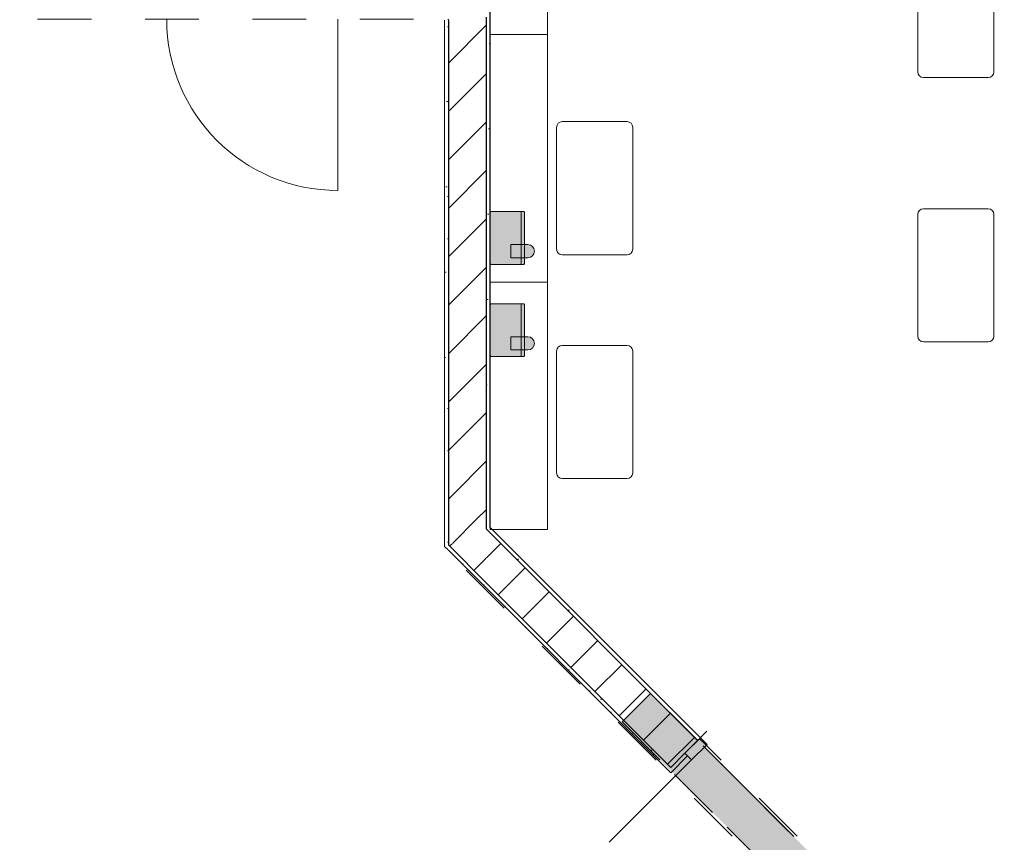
# Model space of a CAD drawing. Header units: millimetres. Extents: x -59761 to 112741, y -57975 to 46221.
# Tile 42 of 256: x 20573 to 25745, y -24635 to -20313. Entities that reach past the tile are written whole.
import ezdxf

# ---------------------------------------------------------------- set-up
doc = ezdxf.new("R2010")
doc.units = ezdxf.units.MM
for name, pattern in [('Wipeout_Contour', [1000, 0, -1000]), ('Невидимая', [391.222223, 282.222223, -109]), ('Штрих-Штриховая', [1093.611073, 529.166651, -211.666656, 141.111112, -211.666656]), ('Штриховая', [564.444447, 282.222223, -282.222223]), ('Штрихпунктирная', [670.277762, 352.777767, -176.388884, 0, -141.111112])]:
    doc.linetypes.add(name, pattern=pattern)
for name, color, linetype in [('2D - Общий', 7, 'Continuous'), ('Интерьер - Мебель', 7, 'Continuous'), ('Конструктив - Перемычки', 7, 'Continuous'), ('Конструктив - Стены Блок 100 нов', 7, 'Continuous'), ('Конструктив - Стены Блок 200 нов', 7, 'Continuous'), ('Элемент Модели - Зона', 7, 'Continuous')]:
    doc.layers.add(name, color=color, linetype=linetype)
pattern_1 = [(45, (-45000, -54000), (-127.2792, 127.2792), [])]
pattern_2 = [(45, (-45000, -53650), (-111.36932, 111.36932), [0, -105, 0, -157.5]), (110, (-44650, -53650), (148.0016, 53.86817), [0, -77, 0, -133])]

msp = doc.modelspace()

# ---------------------------------------------------------------- hatches: boundary and pattern name
at = {"layer": 'Интерьер - Мебель', "linetype": 'Continuous', "lineweight": 0}
for points in [[(23152.11, -21494.41), (23152.11, -21563.91), (23242.11, -21563.91, 1), (23242.11, -21494.41)], [(23152.11, -21979.01), (23152.11, -22048.51), (23242.11, -22048.51, 1), (23242.11, -21979.01)]]:
    msp.add_hatch(color=255, dxfattribs=at).paths.add_polyline_path(points)

# ---------------------------------------------------------------- linework, layer by layer
at = {"layer": 'Интерьер - Мебель', "color": 7, "linetype": 'Continuous', "lineweight": 5}
for p, q in [((23344.74, -20391.54), (23344.74, -19091.54)), ((25290.78, -20587.58), (25290.78, -19947.58)), ((25690.78, -19947.58), (25690.78, -20587.58)), ((23344.74, -21691.54), (23344.74, -20391.54)), ((25660.78, -20617.58), (25320.78, -20617.58)), ((23393.26, -21518.66), (23393.26, -20878.66)), ((23423.26, -20848.66), (23763.26, -20848.66)), ((23793.26, -20878.66), (23793.26, -21518.66)), ((25320.78, -21306.48), (25660.78, -21306.48)), ((25290.78, -21976.48), (25290.78, -21336.48)), ((25690.78, -21336.48), (25690.78, -21976.48)), ((23763.26, -21548.66), (23423.26, -21548.66)), ((23423.26, -22024.19), (23763.26, -22024.19)), ((25660.78, -22006.48), (25320.78, -22006.48)), ((23393.26, -22694.19), (23393.26, -22054.19)), ((23793.26, -22054.19), (23793.26, -22694.19)), ((23763.26, -22724.19), (23423.26, -22724.19))]:
    msp.add_line(p, q, dxfattribs=at)
at = {"layer": 'Интерьер - Мебель', "color": 7, "linetype": 'Continuous', "lineweight": 15}
for p, q in [((23206.74, -21593.04), (23206.74, -21326.29)), ((23206.74, -22077.64), (23206.74, -21810.89))]:
    msp.add_line(p, q, dxfattribs=at)
at = {"layer": 'Интерьер - Мебель', "color": 7, "linetype": 'Continuous', "lineweight": 15, "flags": 128}
for points in [[(23152.11, -21494.41), (23242.11, -21494.41, -1), (23242.11, -21563.91), (23152.11, -21563.91)], [(23152.11, -21979.01), (23242.11, -21979.01, -1), (23242.11, -22048.51), (23152.11, -22048.51)]]:
    msp.add_lwpolyline(points, format="xyb", close=True, dxfattribs=at)
at = {"layer": 'Интерьер - Мебель', "color": 7, "linetype": 'Continuous', "lineweight": 5}
for centre, start, end in [((25320.78, -20587.58), 180, 270), ((25660.78, -20587.58), 270, 0), ((23423.26, -20878.66), 90, 180), ((23763.26, -20878.66), 0, 90), ((25320.78, -21336.48), 90, 180), ((25660.78, -21336.48), 0, 90), ((23423.26, -21518.66), 180, 270), ((23763.26, -21518.66), 270, 0), ((25320.78, -21976.48), 180, 270), ((25660.78, -21976.48), 270, 0), ((23423.26, -22054.19), 90, 180), ((23763.26, -22054.19), 0, 90), ((23423.26, -22694.19), 180, 270), ((23763.26, -22694.19), 270, 0)]:
    msp.add_arc(centre, 30, start, end, dxfattribs=at)
at = {"layer": 'Интерьер - Мебель', "color": 7, "linetype": 'Continuous', "lineweight": 15}
for centre, start, end in [((23201.11, -21326.29), 0, 90), ((23201.11, -21593.04), 270, 0), ((23201.11, -21810.89), 0, 90), ((23201.11, -22077.64), 270, 0)]:
    msp.add_arc(centre, 5.63, start, end, dxfattribs=at)
at = {"layer": 'Конструктив - Стены Блок 100 нов', "color": 7, "linetype": 'Continuous', "lineweight": 5}
msp.add_line((22244.74, -20310.5), (22244.74, -21210.5), dxfattribs=at)
msp.add_arc((22244.74, -20310.5), 900, 180, 270, dxfattribs=at)
at = {"layer": 'Элемент Модели - Зона', "color": 253, "linetype": 'Штриховая', "lineweight": 15, "flags": 128}
for points in [[(-8850, -26462.5), (-8890, -26462.5), (-8890, -35700), (300, -35700), (22804.74, -35700), (22804.74, -30917.04), (26685.92, -27035.86), (26700.06, -27050), (26720.02, -27050), (26720.02, -27030), (26680.06, -27030), (26680.06, -26966.28), (22804.74, -23090.96), (22804.74, -20310.5), (20654.74, -20310.5), (20654.74, -17920), (18300, -17920), (18300, -18300), (17700, -18300), (17700, -17920), (9300, -17920), (9300, -18300), (8843.73, -18300), (8843.73, -19745.4), (5659.84, -22929.3), (300, -22929.3), (300, -26350), (300, -26462.5), (300, -26950), (-300, -26950), (-300, -26462.5), (-8250, -26462.5), (-8250, -26950), (-8850, -26950)], [(26700.06, -17920), (23044.74, -17920), (23044.74, -22991.54), (26700.06, -26646.87), (26700.06, -26350), (27300.06, -26350), (27300.06, -26950), (27320.06, -26950), (27320.06, -27030), (45050, -27030), (45050, -27050), (45650, -27050), (45650, -27030), (49380, -27030), (49380, -21950), (54080, -21950), (54080, -18300), (53700, -18300), (53700, -17920), (45650, -17920), (45650, -18300), (45050, -18300), (45050, -17920), (44950, -17920), (44950, -18300), (44350, -18300), (44350, -17920), (36300.06, -17920), (36300.06, -18300), (35700.06, -18300), (35700.06, -17920), (27300.06, -17920), (27300.06, -18300), (26700.06, -18300)]]:
    msp.add_lwpolyline(points, close=True, dxfattribs=at)

# ---------------------------------------------------------------- next in the draw order: wipeouts: each hides what was drawn before it
at = {"color": 254, "linetype": 'Wipeout_Contour', "lineweight": 0, "ltscale": 7499856.697166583}
msp.add_wipeout([(23044.74, -22981.72), (23024.74, -22990), (23044.74, -23010.01)], dxfattribs=at).dxf.layer = 'Конструктив - Стены Блок 200 нов'
at = {"color": 254, "linetype": 'Wipeout_Contour', "lineweight": 0, "ltscale": 7499235.612308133}
msp.add_wipeout([(22804.74, -23081.1), (22824.74, -23101.11), (22824.74, -23072.81)], dxfattribs=at).dxf.layer = 'Конструктив - Стены Блок 200 нов'

# ---------------------------------------------------------------- next in the draw order: wipeouts: each hides what was drawn before it
at = {"color": 254, "linetype": 'Wipeout_Contour', "lineweight": 0, "ltscale": 7499662.382089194}
msp.add_wipeout([(23024.74, -22990), (22824.74, -23072.81), (23024.74, -23272.91)], dxfattribs=at).dxf.layer = 'Конструктив - Стены Блок 200 нов'

# ---------------------------------------------------------------- next in the draw order: hatches: boundary and pattern name
at = {"layer": 'Конструктив - Стены Блок 200 нов', "linetype": 'Continuous', "lineweight": 5}
h = msp.add_hatch(dxfattribs=at)
h.set_pattern_fill('БЛОКИ_БЕТОННЫЕ_ЭФФЕКТИВН_2D', style=0, pattern_type=2)
h.set_pattern_definition(pattern_1)
h.paths.add_polyline_path([(23024.74, -22990), (22824.74, -23072.81), (23024.74, -23272.91)])

# ---------------------------------------------------------------- next in the draw order: wipeouts: each hides what was drawn before it
at = {"color": 254, "linetype": 'Wipeout_Contour', "lineweight": 0, "ltscale": 9998544.84048146}
msp.add_wipeout([(23044.74, -22981.72), (23044.74, -17920), (23024.74, -17920), (23024.74, -22961.71)], dxfattribs=at).dxf.layer = 'Конструктив - Стены Блок 200 нов'
at = {"color": 254, "linetype": 'Wipeout_Contour', "lineweight": 0, "ltscale": 9998279.870257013}
msp.add_wipeout([(22804.74, -20315.5), (22804.74, -23052.81), (22824.74, -23072.81), (22824.74, -20315.5)], dxfattribs=at).dxf.layer = 'Конструктив - Стены Блок 200 нов'

# ---------------------------------------------------------------- next in the draw order: hatches: boundary and pattern name
at = {"layer": 'Конструктив - Стены Блок 200 нов', "linetype": 'Continuous', "lineweight": 5}
h = msp.add_hatch(dxfattribs=at)
h.set_pattern_fill('ШТУКАТУРКА__ГИПС_01_000D', color=252, style=0, pattern_type=2)
h.set_pattern_definition(pattern_2)
h.paths.add_polyline_path([(23044.74, -22981.72), (23044.74, -17920), (23024.74, -17920), (23024.74, -22961.71)])
h = msp.add_hatch(dxfattribs=at)
h.set_pattern_fill('ШТУКАТУРКА__ГИПС_01_000D', color=252, style=0, pattern_type=2)
h.set_pattern_definition(pattern_2)
h.paths.add_polyline_path([(22804.74, -20315.5), (22804.74, -23052.81), (22824.74, -23072.81), (22824.74, -20315.5)])

# ---------------------------------------------------------------- next in the draw order: wipeouts: each hides what was drawn before it
at = {"color": 254, "linetype": 'Wipeout_Contour', "lineweight": 0, "ltscale": 7499831.915619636}
msp.add_wipeout([(23024.74, -22961.71), (23024.74, -22990), (23044.74, -22981.72)], dxfattribs=at).dxf.layer = 'Конструктив - Стены Блок 200 нов'
at = {"color": 254, "linetype": 'Wipeout_Contour', "lineweight": 0, "ltscale": 7499210.828635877}
msp.add_wipeout([(22824.74, -23072.81), (22804.74, -23052.81), (22804.74, -23081.1)], dxfattribs=at).dxf.layer = 'Конструктив - Стены Блок 200 нов'

# ---------------------------------------------------------------- next in the draw order: wipeouts: each hides what was drawn before it
at = {"color": 254, "linetype": 'Wipeout_Contour', "lineweight": 0, "ltscale": 9998670.030524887}
msp.add_wipeout([(23024.74, -22990), (23024.74, -20300.5), (22824.74, -20300.5), (22824.74, -22789.9)], dxfattribs=at).dxf.layer = 'Конструктив - Стены Блок 200 нов'

# ---------------------------------------------------------------- next in the draw order: hatches: boundary and pattern name
at = {"layer": 'Интерьер - Мебель', "linetype": 'Continuous', "lineweight": 0}
for points in [[(23044.74, -21593.04, 0.4142136), (23050.36, -21598.66), (23219.11, -21598.66, 0.4142136), (23224.74, -21593.04), (23224.74, -21326.29, 0.4142136), (23219.11, -21320.66), (23050.36, -21320.66, 0.4142136), (23044.74, -21326.29)], [(23044.74, -22077.64, 0.4142136), (23050.36, -22083.26), (23219.11, -22083.26, 0.4142136), (23224.74, -22077.64), (23224.74, -21810.89, 0.4142136), (23219.11, -21805.26), (23050.36, -21805.26, 0.4142136), (23044.74, -21810.89)]]:
    msp.add_hatch(color=255, dxfattribs=at).paths.add_polyline_path(points)
at = {"layer": 'Конструктив - Стены Блок 200 нов', "linetype": 'Continuous', "lineweight": 5}
h = msp.add_hatch(dxfattribs=at)
h.set_pattern_fill('БЛОКИ_БЕТОННЫЕ_ЭФФЕКТИВН_2D', style=0, pattern_type=2)
h.set_pattern_definition(pattern_1)
h.paths.add_polyline_path([(23024.74, -22990), (23024.74, -20300.5), (22824.74, -20300.5), (22824.74, -22789.9)])

# ---------------------------------------------------------------- next in the draw order: linework, layer by layer
at = {"layer": 'Интерьер - Мебель', "color": 7, "linetype": 'Continuous', "lineweight": 5}
for p, q in [((23044.74, -19091.54), (23044.74, -20391.54)), ((23344.74, -20391.54), (23044.74, -20391.54)), ((23044.74, -20391.54), (23044.74, -21691.54)), ((23044.74, -20391.54), (23344.74, -20391.54)), ((23344.74, -21691.54), (23044.74, -21691.54)), ((23044.74, -21691.54), (23344.74, -21691.54))]:
    msp.add_line(p, q, dxfattribs=at)
at = {"layer": 'Интерьер - Мебель', "color": 7, "linetype": 'Continuous', "lineweight": 15, "flags": 128}
for points in [[(23044.74, -21593.04, 0.4142136), (23050.36, -21598.66), (23219.11, -21598.66, 0.4142136), (23224.74, -21593.04), (23224.74, -21326.29, 0.4142136), (23219.11, -21320.66), (23050.36, -21320.66, 0.4142136), (23044.74, -21326.29)], [(23044.74, -22077.64, 0.4142136), (23050.36, -22083.26), (23219.11, -22083.26, 0.4142136), (23224.74, -22077.64), (23224.74, -21810.89, 0.4142136), (23219.11, -21805.26), (23050.36, -21805.26, 0.4142136), (23044.74, -21810.89)]]:
    msp.add_lwpolyline(points, format="xyb", close=True, dxfattribs=at)
at = {"layer": 'Конструктив - Стены Блок 200 нов', "color": 7, "linetype": 'Continuous', "lineweight": 30}
msp.add_line((22824.74, -20315.5), (22824.74, -20310.5), dxfattribs=at)

# ---------------------------------------------------------------- next in the draw order: wipeouts: each hides what was drawn before it
at = {"color": 254, "linetype": 'Wipeout_Contour', "lineweight": 0, "ltscale": 7499405.163308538}
msp.add_wipeout([(22824.74, -22789.9), (22824.74, -23072.81), (23024.74, -22990)], dxfattribs=at).dxf.layer = 'Конструктив - Стены Блок 200 нов'

# ---------------------------------------------------------------- next in the draw order: hatches: boundary and pattern name
at = {"layer": 'Конструктив - Стены Блок 200 нов', "linetype": 'Continuous', "lineweight": 5}
h = msp.add_hatch(dxfattribs=at)
h.set_pattern_fill('БЛОКИ_БЕТОННЫЕ_ЭФФЕКТИВН_2D', style=0, pattern_type=2)
h.set_pattern_definition(pattern_1)
h.paths.add_polyline_path([(22824.74, -22789.9), (22824.74, -23072.81), (23024.74, -22990)])

# ---------------------------------------------------------------- next in the draw order: linework, layer by layer
at = {"layer": 'Конструктив - Стены Блок 200 нов', "color": 7, "linetype": 'Continuous', "lineweight": 30}
for p, q in [((22824.74, -20315.5), (22824.74, -22789.9)), ((23024.74, -22990), (23024.74, -20300.5)), ((22824.74, -22789.9), (22824.74, -23072.81)), ((23024.74, -22990), (23044.74, -23010.01)), ((22824.74, -23072.81), (23024.74, -23272.91))]:
    msp.add_line(p, q, dxfattribs=at)
at = {"layer": 'Конструктив - Стены Блок 200 нов', "color": 7, "linetype": 'Continuous', "lineweight": 30, "flags": 128}
msp.add_lwpolyline([(23044.74, -22981.72), (23044.74, -17920)], dxfattribs=at)
at = {"layer": 'Конструктив - Стены Блок 200 нов', "color": 7, "linetype": 'Continuous', "lineweight": 5, "flags": 128}
for points in [[(22804.74, -20315.5), (22804.74, -23081.1)], [(22804.74, -23081.1), (22824.74, -23101.11)]]:
    msp.add_lwpolyline(points, dxfattribs=at)

# ---------------------------------------------------------------- next in the draw order: wipeouts: each hides what was drawn before it
at = {"color": 254, "linetype": 'Wipeout_Contour', "lineweight": 0, "ltscale": 10001601.17709241}
msp.add_wipeout([(22824.74, -23101.11), (23978.66, -24255.59), (23992.81, -24241.45), (22824.74, -23072.81)], dxfattribs=at).dxf.layer = 'Конструктив - Стены Блок 200 нов'

# ---------------------------------------------------------------- next in the draw order: hatches: boundary and pattern name
at = {"layer": 'Конструктив - Стены Блок 200 нов', "linetype": 'Continuous', "lineweight": 5}
h = msp.add_hatch(dxfattribs=at)
h.set_pattern_fill('ШТУКАТУРКА__ГИПС_01_000D', color=252, style=0, pattern_type=2)
h.set_pattern_definition(pattern_2)
h.paths.add_polyline_path([(22824.74, -23101.11), (23978.66, -24255.59), (23992.81, -24241.45), (22824.74, -23072.81)])

# ---------------------------------------------------------------- next in the draw order: wipeouts: each hides what was drawn before it
at = {"color": 254, "linetype": 'Wipeout_Contour', "lineweight": 0, "ltscale": 10002285.39250584}
msp.add_wipeout([(24148.41, -24085.92), (23044.74, -22981.72), (23044.74, -23010.01), (24134.26, -24100.06)], dxfattribs=at).dxf.layer = 'Конструктив - Стены Блок 200 нов'

# ---------------------------------------------------------------- next in the draw order: hatches: boundary and pattern name
at = {"layer": 'Конструктив - Стены Блок 200 нов', "linetype": 'Continuous', "lineweight": 5}
h = msp.add_hatch(dxfattribs=at)
h.set_pattern_fill('ШТУКАТУРКА__ГИПС_01_000D', color=252, style=0, pattern_type=2)
h.set_pattern_definition(pattern_2)
h.paths.add_polyline_path([(24148.41, -24085.92), (23044.74, -22981.72), (23044.74, -23010.01), (24134.26, -24100.06)])

# ---------------------------------------------------------------- next in the draw order: wipeouts: each hides what was drawn before it
at = {"color": 254, "linetype": 'Wipeout_Contour', "lineweight": 0, "ltscale": 12503262.90496942}
msp.add_wipeout([(23024.74, -23272.91), (23992.81, -24241.45), (24067.07, -24167.22), (24134.26, -24100.06), (23024.74, -22990)], dxfattribs=at).dxf.layer = 'Конструктив - Стены Блок 200 нов'

# ---------------------------------------------------------------- next in the draw order: hatches: boundary and pattern name
at = {"layer": 'Конструктив - Стены Блок 200 нов', "linetype": 'Continuous', "lineweight": 5}
h = msp.add_hatch(dxfattribs=at)
h.set_pattern_fill('БЛОКИ_БЕТОННЫЕ_ЭФФЕКТИВН_2D', style=0, pattern_type=2)
h.set_pattern_definition(pattern_1)
h.paths.add_polyline_path([(23024.74, -23272.91), (23992.81, -24241.45), (24067.07, -24167.22), (24134.26, -24100.06), (23024.74, -22990)])

# ---------------------------------------------------------------- next in the draw order: linework, layer by layer
at = {"layer": 'Интерьер - Мебель', "color": 7, "linetype": 'Continuous', "lineweight": 5}
for p, q in [((23044.74, -21691.54), (23044.74, -22991.54)), ((23344.74, -22991.54), (23344.74, -21691.54)), ((23044.74, -22991.54), (23344.74, -22991.54))]:
    msp.add_line(p, q, dxfattribs=at)
at = {"layer": 'Конструктив - Перемычки', "color": 7, "linetype": 'Невидимая', "lineweight": 0}
msp.add_line((23736.86, -24002.35), (23886.8, -23852.48), dxfattribs=at)
at = {"layer": 'Конструктив - Стены Блок 200 нов', "color": 7, "linetype": 'Continuous', "lineweight": 30}
for p, q in [((23024.74, -22990), (23044.74, -23010.01)), ((24134.26, -24100.06), (23044.74, -23010.01)), ((22824.74, -23072.81), (23024.74, -23272.91)), ((24148.41, -24085.92), (24134.26, -24100.06)), ((24148.41, -24085.92), (24134.26, -24100.06)), ((24148.41, -24085.92), (24134.26, -24100.06))]:
    msp.add_line(p, q, dxfattribs=at)
at = {"layer": 'Конструктив - Стены Блок 200 нов', "color": 7, "linetype": 'Continuous', "lineweight": 5}
msp.add_line((24148.41, -24085.92), (24183.76, -24121.28), dxfattribs=at)
at = {"layer": 'Конструктив - Стены Блок 200 нов', "color": 7, "linetype": 'Continuous', "lineweight": 30, "flags": 128}
msp.add_lwpolyline([(24148.41, -24085.92), (23044.74, -22981.72)], dxfattribs=at)

# ---------------------------------------------------------------- next in the draw order: wipeouts: each hides what was drawn before it
at = {"color": 254, "linetype": 'Wipeout_Contour', "lineweight": 0, "ltscale": 12505408.76792795}
msp.add_wipeout([(23992.8, -24269.73), (24081.21, -24181.36), (24067.07, -24167.22), (23992.81, -24241.45), (23978.66, -24255.59)], dxfattribs=at).dxf.layer = 'Конструктив - Стены Блок 200 нов'

# ---------------------------------------------------------------- next in the draw order: hatches: boundary and pattern name
at = {"layer": 'Конструктив - Перемычки', "linetype": 'Continuous', "lineweight": 0}
msp.add_hatch(color=59, dxfattribs=at).paths.add_polyline_path([(23886.8, -23852.48), (23736.86, -24002.35), (25292.12, -25558.36), (25442.06, -25408.49)])
at = {"layer": 'Конструктив - Стены Блок 200 нов', "linetype": 'Continuous', "lineweight": 0}
msp.add_hatch(color=255, dxfattribs=at).paths.add_polyline_path([(24148.41, -24085.92), (24067.07, -24167.22), (24102.42, -24202.58), (24183.76, -24121.28)])
at = {"layer": 'Конструктив - Стены Блок 200 нов', "linetype": 'Continuous', "lineweight": 5}
h = msp.add_hatch(dxfattribs=at)
h.set_pattern_fill('ШТУКАТУРКА__ГИПС_01_000D', color=252, style=0, pattern_type=2)
h.set_pattern_definition(pattern_2)
h.paths.add_polyline_path([(23992.8, -24269.73), (24081.21, -24181.36), (24067.07, -24167.22), (23992.81, -24241.45), (23978.66, -24255.59)])

# ---------------------------------------------------------------- next in the draw order: linework, layer by layer
at = {"layer": '2D - Общий', "color": 7, "linetype": 'Штрих-Штриховая', "lineweight": 15}
msp.add_line((24067.31, -24166.77), (24183.33, -24050.76), dxfattribs=at)
at = {"layer": 'Конструктив - Перемычки', "color": 7, "linetype": 'Невидимая', "lineweight": 0}
for p, q in [((23886.8, -23852.48), (25442.06, -25408.49)), ((23736.86, -24002.35), (25292.12, -25558.36))]:
    msp.add_line(p, q, dxfattribs=at)
at = {"layer": 'Конструктив - Перемычки', "color": 7, "linetype": 'Штрихпунктирная', "lineweight": 0}
msp.add_line((23886.8, -23852.48), (25442.06, -25408.49), dxfattribs=at)
at = {"layer": 'Конструктив - Стены Блок 200 нов', "color": 7, "linetype": 'Continuous', "lineweight": 30}
for p, q in [((23024.74, -23272.91), (23992.81, -24241.45)), ((24134.26, -24100.06), (24067.07, -24167.22)), ((24134.26, -24100.06), (24067.07, -24167.22)), ((24134.26, -24100.06), (24067.07, -24167.22)), ((23992.81, -24241.45), (24067.07, -24167.22))]:
    msp.add_line(p, q, dxfattribs=at)
at = {"layer": 'Конструктив - Стены Блок 200 нов', "color": 7, "linetype": 'Continuous', "lineweight": 5}
for p, q in [((24067.07, -24167.22), (24148.41, -24085.92)), ((24183.76, -24121.28), (24102.42, -24202.58)), ((24102.42, -24202.58), (23669.57, -24635.23)), ((24081.21, -24181.36), (23992.8, -24269.73)), ((24081.21, -24181.36), (23992.8, -24269.73)), ((24067.07, -24167.22), (24081.21, -24181.36)), ((24102.42, -24202.58), (24067.07, -24167.22)), ((23978.66, -24255.59), (23992.8, -24269.73)), ((23978.66, -24255.59), (23992.8, -24269.73))]:
    msp.add_line(p, q, dxfattribs=at)
at = {"layer": 'Конструктив - Стены Блок 200 нов', "color": 7, "linetype": 'Continuous', "lineweight": 5, "flags": 128}
msp.add_lwpolyline([(22824.74, -23101.11), (23978.66, -24255.59)], dxfattribs=at)

doc.saveas('drawing.dxf')
